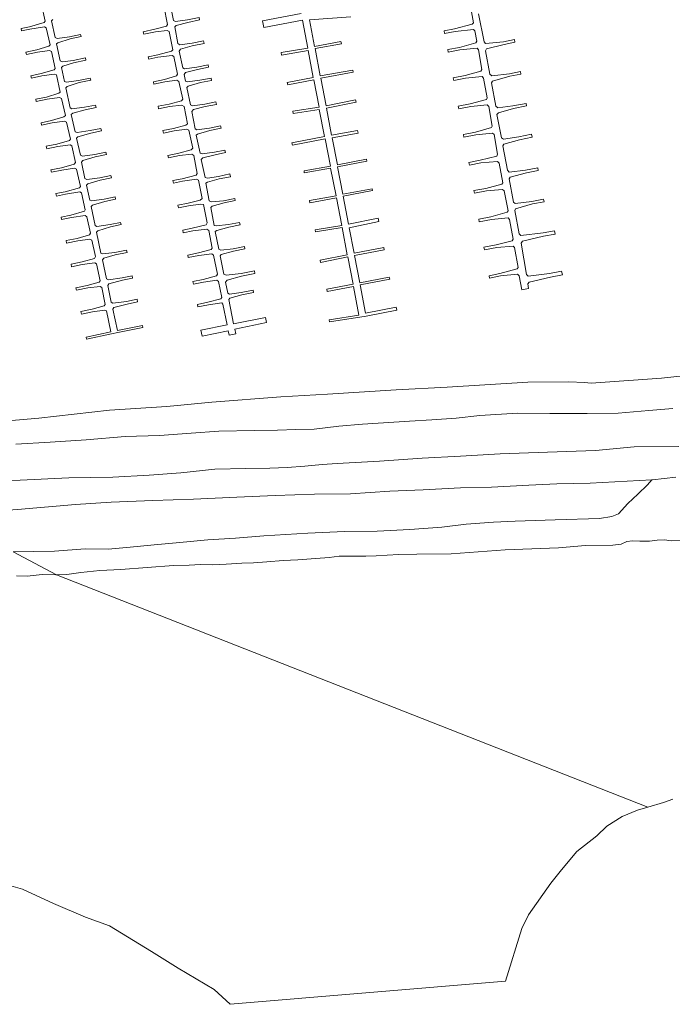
# Model space of a CAD drawing. Extents: x 184422 to 186971, y 345860 to 349088.
# Tile 6 of 59: x 185150 to 185345, y 346481 to 346776. Entities that reach past the tile are written whole.
import ezdxf

# ---------------------------------------------------------------- set-up
doc = ezdxf.new("R2010")
doc.units = 0
for name, color, linetype, lineweight in [('B-WE-GR-GRAS-GV', 60, 'Continuous', 13), ('B-WE-GR-HOUTWAL-GV', 40, 'Continuous', 13), ('B-WE-GR-STRUIK-GV', 90, 'Continuous', 13), ('B-WE-GW-TALUD_KRUIN-G', 90, 'Continuous', 18), ('B-WE-KW-KUNSTWERK_STEIGER-GV', 170, 'Continuous', 18), ('B-WE-OG-WATER-GV', 130, 'Continuous', 18), ('B-WE-VH-VERHARDING_OPEN-GV', 252, 'Continuous', 18)]:
    doc.layers.add(name, color=color, linetype=linetype, lineweight=lineweight)

msp = doc.modelspace()

# ---------------------------------------------------------------- linework, layer by layer
at = {"layer": 'B-WE-GR-GRAS-GV', "flags": 128}
for points in [[(185347.333, 346648.153), (185333.919, 346648.007), (185322.308, 346646.974), (185307.947, 346646.486), (185293.775, 346645.991), (185281.876, 346645.23), (185270.398, 346644.648), (185257.573, 346643.795), (185244.911, 346643.032), (185240.411, 346642.788), (185235.221, 346642.299), (185229.907, 346641.87), (185224.703, 346641.651), (185217.582, 346641.597), (185208.276, 346641.36), (185198.129, 346640.279), (185188.621, 346639.516), (185177.688, 346639.003), (185164.523, 346638.727), (185149.973, 346638.062), (185137.596, 346637.597)], [(185147.795, 346616.626), (185160.185, 346616.829), (185169.378, 346617.47), (185176.33, 346617.422), (185182.941, 346617.955), (185190.073, 346618.693), (185196.655, 346619.307), (185206.14, 346620.152), (185214.439, 346620.74), (185222.936, 346621.412), (185236.175, 346622.172), (185247.126, 346622.703), (185256.899, 346622.836), (185266.679, 346623.256), (185276.295, 346623.952), (185283.58, 346624.848), (185291.725, 346625.518), (185298.223, 346625.752), (185310.206, 346626.173), (185323.494, 346626.626), (185327.202, 346627.181), (185329.197, 346628.027), (185332.005, 346631.035), (185335.032, 346633.911), (185337.967, 346636.701), (185339.209, 346638.155), (185320.771, 346637.144), (185310.714, 346636.931), (185302.391, 346636.552), (185291.172, 346636.007), (185281.927, 346635.785), (185270.653, 346635.188), (185260.74, 346634.735), (185248.952, 346633.964), (185238.15, 346633.831), (185226.321, 346633.513), (185214.89, 346632.996), (185201.84, 346632.395), (185189.728, 346631.976), (185177.236, 346631.48), (185166.537, 346630.744), (185149.167, 346629.273)], [(185149.167, 346629.273), (185166.537, 346630.744), (185177.236, 346631.48), (185189.728, 346631.976), (185201.84, 346632.395), (185214.89, 346632.996), (185226.321, 346633.513), (185238.15, 346633.831), (185248.952, 346633.964), (185260.74, 346634.735), (185270.653, 346635.188), (185281.927, 346635.785), (185291.172, 346636.007), (185302.391, 346636.552), (185310.714, 346636.931), (185320.771, 346637.144), (185339.209, 346638.155), (185339.37, 346638.124), (185346.414, 346638.981)]]:
    msp.add_lwpolyline(points, dxfattribs=at)
at = {"layer": 'B-WE-GR-HOUTWAL-GV', "flags": 128}
for points in [[(185345.527, 346659.473), (185338.294, 346658.947), (185329.128, 346658.145), (185319.86, 346658.01), (185308.679, 346658.064), (185298.943, 346658.13), (185287.675, 346657.469), (185280.57, 346656.616), (185273.337, 346656.084), (185266.628, 346655.684), (185252.486, 346654.79), (185245.412, 346654.258), (185238.084, 346653.325), (185232.506, 346653.258), (185227.025, 346653.052), (185220.144, 346652.93), (185209.472, 346652.782), (185201.164, 346652.137), (185191.71, 346651.466), (185181.432, 346651.138), (185169.683, 346650.132), (185158.897, 346649.461), (185148.613, 346648.88)], [(185137.596, 346637.597), (185149.973, 346638.062), (185164.523, 346638.727), (185177.688, 346639.003), (185188.621, 346639.516), (185198.129, 346640.279), (185208.276, 346641.36), (185217.582, 346641.597), (185224.703, 346641.651), (185229.907, 346641.87), (185235.221, 346642.299), (185240.411, 346642.788), (185244.911, 346643.032), (185257.573, 346643.795), (185270.398, 346644.648), (185281.876, 346645.23), (185293.775, 346645.991), (185307.947, 346646.486), (185322.308, 346646.974), (185333.919, 346648.007), (185347.333, 346648.153)]]:
    msp.add_lwpolyline(points, dxfattribs=at)
at = {"layer": 'B-WE-GR-STRUIK-GV', "flags": 128}
for points in [[(185352.272, 346669.694), (185342.112, 346668.586), (185321.047, 346667.091), (185319.002, 346667.349), (185314.34, 346667.539), (185302.052, 346667.361), (185277.916, 346665.938), (185262.62, 346665.06), (185242.027, 346663.857), (185228, 346663.045), (185207.399, 346661.434), (185193.863, 346660.107), (185176.703, 346659.013), (185155.491, 346656.656), (185136.767, 346655.062)], [(185148.613, 346648.88), (185158.897, 346649.461), (185169.683, 346650.132), (185181.432, 346651.138), (185191.71, 346651.466), (185201.164, 346652.137), (185209.472, 346652.782), (185220.144, 346652.93), (185227.025, 346653.052), (185232.506, 346653.258), (185238.084, 346653.325), (185245.412, 346654.258), (185252.486, 346654.79), (185266.628, 346655.684), (185273.337, 346656.084), (185280.57, 346656.616), (185287.675, 346657.469), (185298.943, 346658.13), (185308.679, 346658.064), (185319.86, 346658.01), (185329.128, 346658.145), (185338.294, 346658.947), (185345.527, 346659.473)]]:
    msp.add_lwpolyline(points, dxfattribs=at)
at = {"layer": 'B-WE-GW-TALUD_KRUIN-G', "flags": 128}
for points in [[(185104.094, 346635.154), (185118.251, 346636.183), (185128.729, 346636.982), (185137.596, 346637.597), (185149.973, 346638.062), (185164.523, 346638.727), (185177.688, 346639.003), (185188.621, 346639.516), (185198.129, 346640.279), (185208.276, 346641.36), (185217.582, 346641.597), (185224.703, 346641.651), (185229.907, 346641.87), (185235.221, 346642.299), (185240.411, 346642.788), (185244.911, 346643.032), (185257.573, 346643.795), (185270.398, 346644.648), (185281.876, 346645.23), (185293.775, 346645.991), (185307.947, 346646.486), (185322.308, 346646.974), (185333.919, 346648.007), (185347.333, 346648.153)], [(185339.209, 346638.155), (185320.771, 346637.144), (185310.714, 346636.931), (185302.391, 346636.552), (185291.172, 346636.007), (185281.927, 346635.785), (185270.653, 346635.188), (185260.74, 346634.735), (185248.952, 346633.964), (185238.15, 346633.831), (185226.321, 346633.513), (185214.89, 346632.996), (185201.84, 346632.395), (185189.728, 346631.976), (185177.236, 346631.48), (185166.537, 346630.744), (185149.167, 346629.273), (185126.082, 346627.534)], [(185346.414, 346638.981), (185339.37, 346638.124), (185339.209, 346638.155)]]:
    msp.add_lwpolyline(points, dxfattribs=at)
at = {"layer": 'B-WE-KW-KUNSTWERK_STEIGER-GV', "flags": 128}
for points in [[(185156.312, 346780.51), (185157.44, 346775.515), (185157.136, 346775.079), (185152.717, 346773.813), (185150.201, 346773.293), (185150.341, 346772.613), (185152.877, 346773.137), (185157.247, 346773.84), (185157.762, 346773.531), (185158.931, 346768.422), (185158.502, 346767.978), (185154.973, 346766.916), (185151.676, 346766.235), (185151.82, 346765.54), (185155.111, 346766.219), (185158.699, 346766.742), (185159.276, 346766.456), (185160.417, 346761.344), (185160.075, 346760.95), (185156.24, 346759.804), (185153.164, 346759.168), (185153.312, 346758.449), (185156.46, 346759.099), (185160.16, 346759.668), (185160.785, 346759.385), (185161.958, 346754.259), (185161.556, 346753.895), (185157.829, 346752.777), (185154.628, 346752.116), (185154.763, 346751.458), (185157.98, 346752.123), (185161.713, 346752.658), (185162.347, 346752.385), (185163.475, 346747.216), (185163.04, 346746.807), (185159.361, 346745.724), (185156.179, 346745.067), (185156.328, 346744.346), (185159.533, 346745.008), (185163.202, 346745.561), (185163.801, 346745.286), (185164.97, 346740.205), (185164.684, 346739.8), (185160.941, 346738.689), (185157.736, 346738.027), (185157.887, 346737.294), (185161.177, 346737.973), (185164.907, 346738.419), (185165.384, 346738.174), (185166.519, 346733.13), (185166.141, 346732.703), (185162.322, 346731.612), (185159.15, 346730.957), (185159.299, 346730.237), (185162.468, 346730.891), (185166.214, 346731.466), (185166.782, 346731.148), (185167.97, 346726.013), (185167.709, 346725.635), (185163.445, 346724.431), (185160.653, 346723.854), (185160.806, 346723.113), (185163.56, 346723.682), (185167.806, 346724.364), (185168.36, 346724.087), (185169.447, 346719.024), (185169.17, 346718.585), (185165.114, 346717.424), (185162.2, 346716.822), (185162.354, 346716.079), (185165.3, 346716.688), (185169.445, 346717.263), (185169.94, 346716.888), (185171.022, 346712.045), (185170.664, 346711.557), (185166.974, 346710.467), (185163.708, 346709.793), (185163.866, 346709.024), (185167.177, 346709.708), (185170.818, 346710.241), (185171.407, 346709.881), (185172.515, 346704.994), (185172.196, 346704.456), (185168.482, 346703.401), (185165.176, 346702.718), (185165.338, 346701.933), (185168.548, 346702.596), (185172.3, 346703.156), (185172.836, 346702.834), (185173.934, 346697.794), (185173.607, 346697.379), (185170.051, 346696.38), (185166.653, 346695.678), (185166.813, 346694.906), (185170.232, 346695.612), (185173.908, 346696.091), (185174.374, 346695.767), (185175.407, 346690.685), (185175.153, 346690.279), (185171.511, 346689.234), (185168.132, 346688.536), (185168.289, 346687.775), (185171.615, 346688.462), (185175.169, 346688.988), (185175.789, 346688.734), (185177.066, 346682.448), (185169.686, 346680.924), (185169.814, 346680.308), (185177.307, 346681.855), (185179.161, 346682.322), (185186.736, 346683.776), (185186.623, 346684.367), (185179.099, 346682.922), (185177.702, 346689.25), (185178.041, 346689.753), (185181.954, 346690.777), (185185.11, 346691.435), (185184.947, 346692.214), (185181.79, 346691.556), (185177.732, 346691.018), (185177.236, 346691.376), (185176.19, 346696.325), (185176.489, 346696.797), (185180.623, 346697.958), (185183.587, 346698.576), (185183.45, 346699.232), (185180.522, 346698.621), (185176.377, 346698.078), (185175.818, 346698.374), (185174.602, 346704.068), (185174.979, 346704.5), (185178.424, 346705.482), (185181.998, 346706.227), (185181.848, 346706.944), (185178.286, 346706.201), (185174.713, 346705.83), (185174.088, 346706.061), (185172.776, 346712.339), (185173.159, 346712.763), (185176.962, 346713.906), (185180.18, 346714.577), (185180.044, 346715.228), (185176.867, 346714.565), (185172.953, 346714.031), (185172.423, 346714.278), (185171.235, 346720.02), (185171.587, 346720.434), (185175.349, 346721.531), (185178.518, 346722.192), (185178.372, 346722.894), (185175.132, 346722.218), (185171.326, 346721.712), (185170.798, 346721.946), (185169.834, 346726.42), (185170.177, 346726.78), (185173.943, 346727.911), (185177.266, 346728.604), (185177.131, 346729.251), (185173.825, 346728.562), (185169.951, 346728.056), (185169.341, 346728.346), (185168.264, 346733.314), (185168.738, 346733.768), (185172.433, 346734.891), (185175.8, 346735.593), (185175.655, 346736.286), (185172.264, 346735.579), (185168.612, 346735.076), (185167.984, 346735.346), (185166.841, 346740.483), (185167.17, 346740.848), (185171.067, 346741.98), (185174.259, 346742.645), (185174.105, 346743.384), (185170.875, 346742.71), (185167.036, 346742.164), (185166.45, 346742.391), (185165.263, 346747.552), (185165.685, 346747.959), (185169.397, 346748.985), (185172.666, 346749.666), (185172.516, 346750.383), (185169.253, 346749.702), (185165.427, 346749.244), (185164.89, 346749.551), (185163.6, 346755.509), (185164.049, 346755.933), (185167.617, 346757.079), (185171.07, 346757.8), (185170.931, 346758.465), (185167.446, 346757.738), (185163.804, 346757.199), (185163.236, 346757.466), (185162.283, 346761.624), (185162.712, 346762.035), (185165.958, 346763.06), (185169.622, 346763.824), (185169.479, 346764.508), (185165.846, 346763.751), (185162.636, 346763.292), (185161.943, 346763.591), (185160.825, 346768.701), (185161.251, 346769.019), (185164.922, 346770.177), (185168.197, 346770.86), (185168.06, 346771.513), (185164.755, 346770.824), (185161.032, 346770.309), (185160.384, 346770.645), (185159.369, 346775.558), (185159.758, 346776.004)], [(185192.983, 346780.051), (185194.107, 346774.48), (185193.772, 346773.971), (185190.266, 346773.049), (185186.792, 346772.334), (185186.951, 346771.563), (185190.456, 346772.285), (185193.986, 346772.746), (185194.602, 346772.383), (185195.695, 346766.957), (185195.299, 346766.537), (185191.139, 346765.437), (185188.309, 346764.854), (185188.458, 346764.127), (185191.221, 346764.696), (185195.479, 346765.245), (185196.007, 346764.951), (185197.129, 346759.577), (185196.765, 346759.085), (185193.198, 346758.057), (185189.848, 346757.367), (185189.998, 346756.639), (185193.248, 346757.308), (185196.895, 346757.839), (185197.496, 346757.45), (185198.65, 346752.128), (185198.31, 346751.647), (185194.555, 346750.683), (185191.247, 346750.002), (185191.406, 346749.234), (185194.714, 346749.916), (185198.429, 346750.297), (185199.03, 346749.965), (185200.04, 346744.8), (185199.583, 346744.36), (185195.906, 346743.368), (185192.719, 346742.711), (185192.87, 346741.978), (185196.126, 346742.649), (185199.829, 346743.195), (185200.449, 346742.869), (185201.651, 346737.509), (185201.218, 346736.949), (185197.454, 346735.963), (185194.207, 346735.294), (185194.359, 346734.552), (185197.686, 346735.238), (185201.349, 346735.628), (185201.978, 346735.251), (185202.995, 346729.834), (185202.664, 346729.364), (185198.446, 346728.309), (185195.692, 346727.742), (185195.839, 346727.031), (185198.604, 346727.601), (185202.799, 346728.19), (185203.337, 346727.863), (185204.497, 346722.388), (185203.861, 346721.921), (185200.316, 346721.019), (185197.17, 346720.371), (185197.333, 346719.581), (185200.41, 346720.215), (185203.999, 346720.734), (185204.833, 346720.56), (185206.003, 346715.064), (185205.708, 346714.529), (185201.512, 346713.477), (185198.664, 346712.89), (185198.82, 346712.135), (185201.715, 346712.732), (185205.84, 346713.231), (185206.438, 346712.785), (185207.484, 346707.498), (185207.139, 346707.108), (185203.378, 346706.118), (185200.159, 346705.455), (185200.318, 346704.685), (185203.436, 346705.328), (185207.336, 346705.792), (185207.886, 346705.398), (185209.037, 346699.75), (185208.75, 346699.207), (185204.757, 346698.16), (185201.675, 346697.525), (185201.835, 346696.749), (185204.901, 346697.38), (185208.906, 346697.902), (185209.393, 346697.543), (185210.374, 346692.719), (185210.043, 346692.351), (185206.17, 346691.318), (185203.051, 346690.675), (185203.202, 346689.941), (185206.329, 346690.585), (185210.329, 346691.125), (185210.71, 346690.746), (185211.983, 346684.567), (185204.093, 346682.941), (185204.459, 346681.167), (185212.307, 346682.784), (185212.578, 346681.469), (185214.578, 346681.882), (185214.292, 346683.272), (185223.751, 346685.22), (185223.434, 346686.757), (185213.879, 346684.919), (185212.429, 346692.109), (185212.804, 346692.522), (185216.339, 346693.532), (185219.864, 346694.258), (185219.715, 346694.979), (185216.159, 346694.246), (185212.689, 346693.777), (185212.131, 346694.054), (185211.428, 346697.375), (185211.926, 346697.899), (185216.248, 346699.151), (185220.269, 346699.979), (185220.112, 346700.743), (185216.136, 346699.924), (185211.691, 346699.443), (185210.978, 346699.742), (185209.87, 346705.211), (185210.208, 346705.632), (185213.883, 346706.64), (185217.295, 346707.343), (185217.149, 346708.048), (185213.738, 346707.345), (185210.028, 346706.918), (185209.511, 346707.188), (185208.403, 346712.54), (185208.878, 346712.81), (185212.479, 346713.787), (185215.815, 346714.474), (185215.653, 346715.26), (185212.34, 346714.577), (185208.627, 346714.204), (185208.09, 346714.337), (185207.069, 346719.714), (185207.497, 346720.112), (185211.055, 346721.125), (185214.372, 346721.808), (185214.243, 346722.433), (185210.875, 346721.739), (185207.237, 346721.376), (185206.547, 346721.724), (185205.608, 346726.958), (185206.096, 346727.303), (185209.586, 346728.246), (185212.913, 346728.931), (185212.74, 346729.771), (185209.395, 346729.01), (185206.044, 346728.51), (185205.328, 346728.688), (185204.176, 346734.1), (185204.656, 346734.523), (185208.326, 346735.496), (185211.436, 346736.137), (185211.276, 346736.915), (185208.184, 346736.278), (185204.492, 346735.744), (185203.824, 346736.002), (185202.694, 346741.375), (185203.067, 346741.707), (185206.756, 346742.732), (185210.151, 346743.431), (185210.005, 346744.142), (185206.624, 346743.445), (185202.913, 346742.972), (185202.372, 346743.288), (185201.332, 346748.488), (185201.877, 346749.01), (185205.418, 346749.901), (185208.735, 346750.584), (185208.579, 346751.341), (185205.229, 346750.651), (185201.57, 346750.145), (185200.959, 346750.415), (185199.909, 346755.607), (185200.317, 346756.043), (185203.97, 346757.092), (185207.271, 346757.773), (185207.127, 346758.47), (185203.785, 346757.781), (185200.066, 346757.282), (185199.447, 346757.509), (185199.065, 346759.53), (185199.457, 346760.101), (185203.067, 346761.057), (185206.404, 346761.744), (185206.261, 346762.442), (185202.855, 346761.74), (185199.197, 346761.207), (185198.656, 346761.514), (185197.613, 346766.52), (185197.994, 346767.095), (185201.435, 346768.068), (185205.055, 346768.814), (185204.894, 346769.597), (185201.463, 346768.891), (185197.818, 346768.431), (185197.212, 346768.768), (185196.275, 346773.764), (185196.701, 346774.156), (185200.172, 346775.127), (185203.694, 346775.852), (185203.54, 346776.598), (185200.038, 346775.876), (185196.503, 346775.404), (185195.897, 346775.691), (185194.873, 346780.563)], [(185285.013, 346779.335), (185285.732, 346775.041), (185285.407, 346774.564), (185280.107, 346773.192), (185276.986, 346772.582), (185277.135, 346771.823), (185280.29, 346772.439), (185285.801, 346772.993), (185286.194, 346772.633), (185286.747, 346769.466), (185286.505, 346768.987), (185281.536, 346767.642), (185278.048, 346766.961), (185278.192, 346766.224), (185281.655, 346766.901), (185286.832, 346767.367), (185287.252, 346766.874), (185288.322, 346761.013), (185288.018, 346760.507), (185283.259, 346759.243), (185279.686, 346758.545), (185279.844, 346757.739), (185283.373, 346758.429), (185288.377, 346758.882), (185288.777, 346758.404), (185289.841, 346752.52), (185289.64, 346752.071), (185284.788, 346750.72), (185281.219, 346750.023), (185281.378, 346749.208), (185284.955, 346749.906), (185289.903, 346750.413), (185290.355, 346749.947), (185291.416, 346744.102), (185291.215, 346743.608), (185286.373, 346742.277), (185282.758, 346741.571), (185282.907, 346740.807), (185286.434, 346741.495), (185291.455, 346741.978), (185291.944, 346741.543), (185292.97, 346735.631), (185292.748, 346735.112), (185287.812, 346733.859), (185284.397, 346733.192), (185284.558, 346732.366), (185288.004, 346733.039), (185292.989, 346733.494), (185293.498, 346732.991), (185294.542, 346727.109), (185294.264, 346726.65), (185289.431, 346725.438), (185285.887, 346724.745), (185286.039, 346723.966), (185289.645, 346724.671), (185294.49, 346725.084), (185294.987, 346724.676), (185296.136, 346718.67), (185295.845, 346718.284), (185290.955, 346716.889), (185287.375, 346716.19), (185287.525, 346715.42), (185291.132, 346716.125), (185296.162, 346716.599), (185296.555, 346716.153), (185297.634, 346710.2), (185297.334, 346709.741), (185292.55, 346708.51), (185288.9, 346707.797), (185289.059, 346706.983), (185292.74, 346707.702), (185297.659, 346708.094), (185298.091, 346707.708), (185299.138, 346701.731), (185298.912, 346701.366), (185293.679, 346699.903), (185290.464, 346699.276), (185290.6, 346698.58), (185293.876, 346699.22), (185298.935, 346699.764), (185299.439, 346699.199), (185300.24, 346695.095), (185302.293, 346695.495), (185302.09, 346696.816), (185302.459, 346697.383), (185308.842, 346698.816), (185312.407, 346699.513), (185312.19, 346700.623), (185308.602, 346699.922), (185302.145, 346699.137), (185301.614, 346699.621), (185300.034, 346709.016), (185300.446, 346709.601), (185306.789, 346711.09), (185310.238, 346711.764), (185310.043, 346712.764), (185306.628, 346712.096), (185299.947, 346711.346), (185299.479, 346711.768), (185298.183, 346718.781), (185298.348, 346719.299), (185303.484, 346720.763), (185306.921, 346721.435), (185306.777, 346722.173), (185303.306, 346721.495), (185298.3, 346720.869), (185297.728, 346721.339), (185296.42, 346728.301), (185296.77, 346728.826), (185301.622, 346730.09), (185305.169, 346730.783), (185305.019, 346731.548), (185301.39, 346730.839), (185296.474, 346730.305), (185295.985, 346730.841), (185294.561, 346738.154), (185294.9, 346738.672), (185299.582, 346739.99), (185303.38, 346740.731), (185303.203, 346741.635), (185299.387, 346740.889), (185294.728, 346740.207), (185294.18, 346740.56), (185292.819, 346747.503), (185293.25, 346748.056), (185297.738, 346749.329), (185301.684, 346750.1), (185301.531, 346750.886), (185297.595, 346750.117), (185293.035, 346749.59), (185292.439, 346749.997), (185291.146, 346756.999), (185291.431, 346757.54), (185296.694, 346758.986), (185299.986, 346759.629), (185299.835, 346760.403), (185296.522, 346759.756), (185291.284, 346759.117), (185290.671, 346759.66), (185289.335, 346766.599), (185289.687, 346767.197), (185294.989, 346768.533), (185298.188, 346769.158), (185298.029, 346769.974), (185294.791, 346769.341), (185289.425, 346768.785), (185288.962, 346769.281), (185287.308, 346777.689)], [(185234.15, 346777.801), (185222.579, 346775.602), (185222.989, 346773.596), (185234.532, 346775.759), (185236.111, 346767.443), (185228.112, 346766.075), (185228.242, 346765.317), (185236.21, 346766.679), (185237.77, 346758.673), (185229.962, 346757.171), (185230.1, 346756.458), (185237.907, 346757.96), (185239.514, 346749.785), (185231.646, 346748.496), (185231.76, 346747.8), (185239.582, 346749.081), (185241.165, 346740.966), (185231.377, 346739.059), (185231.512, 346738.365), (185241.308, 346740.273), (185242.898, 346732.055), (185234.988, 346730.631), (185235.087, 346730.079), (185242.977, 346731.5), (185244.58, 346723.216), (185236.597, 346721.791), (185236.715, 346721.129), (185244.685, 346722.552), (185246.276, 346714.29), (185238.375, 346712.981), (185238.473, 346712.391), (185246.401, 346713.704), (185247.963, 346705.578), (185239.838, 346703.937), (185239.976, 346703.254), (185248.106, 346704.896), (185249.718, 346696.727), (185241.803, 346695.241), (185241.937, 346694.527), (185249.819, 346696.006), (185251.456, 346687.45), (185242.532, 346686.032), (185242.624, 346685.454), (185253.58, 346687.195), (185262.756, 346688.918), (185262.625, 346689.893), (185253.421, 346688.037), (185251.811, 346696.558), (185260.663, 346698.233), (185260.548, 346698.841), (185251.683, 346697.164), (185250.111, 346705.347), (185259.014, 346707.054), (185258.892, 346707.689), (185250.028, 346705.99), (185248.539, 346713.647), (185257.387, 346715.503), (185257.174, 346716.521), (185248.341, 346714.667), (185246.707, 346723.071), (185255.53, 346724.756), (185255.419, 346725.336), (185246.612, 346723.654), (185244.99, 346731.91), (185253.81, 346733.597), (185253.697, 346734.189), (185244.978, 346732.522), (185243.387, 346740.593), (185251.194, 346742.004), (185251.06, 346742.746), (185243.239, 346741.332), (185241.698, 346749.447), (185250.583, 346751.219), (185250.443, 346751.922), (185241.582, 346750.154), (185239.984, 346758.463), (185249.763, 346760.229), (185249.65, 346760.854), (185239.832, 346759.081), (185238.311, 346767.3), (185246.176, 346768.744), (185246.06, 346769.371), (185238.154, 346767.919), (185236.594, 346775.888), (185248.991, 346776.8)]]:
    msp.add_lwpolyline(points, dxfattribs=at)
at = {"layer": 'B-WE-OG-WATER-GV', "flags": 128}
for points in [[(185136.767, 346655.062), (185155.491, 346656.656), (185176.703, 346659.013), (185193.863, 346660.107), (185207.399, 346661.434), (185228, 346663.045), (185242.027, 346663.857), (185262.62, 346665.06), (185277.916, 346665.938), (185302.052, 346667.361), (185314.34, 346667.539), (185319.002, 346667.349), (185321.047, 346667.091), (185342.112, 346668.586), (185352.272, 346669.694)], [(185348.748, 346619.973), (185344.983, 346619.862), (185342.982, 346620.153), (185340.851, 346620.122), (185338.546, 346619.847), (185335.642, 346619.81), (185333.433, 346619.9), (185331.735, 346619.686), (185329.997, 346618.886), (185327.515, 346618.643), (185319.323, 346618.525), (185311.214, 346617.789), (185295.242, 346617.158), (185279.076, 346616.017), (185268.797, 346615.902), (185263.431, 346615.831), (185259.867, 346615.567), (185256.644, 346615.438), (185253.554, 346615.3), (185248.353, 346615.341), (185245.493, 346615.337), (185242.516, 346614.868), (185233.169, 346614.243), (185228.754, 346613.982), (185223.899, 346613.606), (185219.828, 346613.315), (185216.373, 346613.163), (185211.672, 346612.877), (185207.444, 346612.717), (185203.987, 346612.84), (185200.577, 346612.611), (185195.918, 346612.469), (185180.072, 346611.365), (185173.825, 346611.065), (185168.078, 346610.439), (185163.965, 346609.838), (185160.779, 346609.768), (185338.035, 346540.172), (185342.741, 346541.523), (185345.547, 346542.597)], [(185142.858, 346517.792), (185150.588, 346515.613), (185159.885, 346511.268), (185169.487, 346507.245), (185176.665, 346504.63), (185189.253, 346496.922), (185197.279, 346491.936), (185208.088, 346485.597), (185212.817, 346481.131), (185295.36, 346488.037), (185300.285, 346503.794), (185302.29, 346507.953), (185308.973, 346517.41), (185312.128, 346521.392), (185316.793, 346526.889), (185322.714, 346531.525), (185325.779, 346534.424), (185330.302, 346537.324), (185334.878, 346539.265), (185338.035, 346540.172), (185160.779, 346609.768), (185160.576, 346609.763), (185156.556, 346609.804), (185152.022, 346609.354), (185148.808, 346609.414)]]:
    msp.add_lwpolyline(points, dxfattribs=at)
at = {"layer": 'B-WE-VH-VERHARDING_OPEN-GV', "flags": 128}
for points in [[(185346.414, 346638.981), (185339.37, 346638.124), (185339.209, 346638.155), (185337.967, 346636.701), (185335.032, 346633.911), (185332.005, 346631.035), (185329.197, 346628.027), (185327.202, 346627.181), (185323.494, 346626.626), (185310.206, 346626.173), (185298.223, 346625.752), (185291.725, 346625.518), (185283.58, 346624.848), (185276.295, 346623.952), (185266.679, 346623.256), (185256.899, 346622.836), (185247.126, 346622.703), (185236.175, 346622.172), (185222.936, 346621.412), (185214.439, 346620.74), (185206.14, 346620.152), (185196.655, 346619.307), (185190.073, 346618.693), (185182.941, 346617.955), (185176.33, 346617.422), (185169.378, 346617.47), (185160.185, 346616.829), (185147.795, 346616.626), (185160.779, 346609.768), (185163.965, 346609.838), (185168.078, 346610.439), (185173.825, 346611.065), (185180.072, 346611.365), (185195.918, 346612.469), (185200.577, 346612.611), (185203.987, 346612.84), (185207.444, 346612.717), (185211.672, 346612.877), (185216.373, 346613.163), (185219.828, 346613.315), (185223.899, 346613.606), (185228.754, 346613.982), (185233.169, 346614.243), (185242.516, 346614.868), (185245.493, 346615.337), (185248.353, 346615.341), (185253.554, 346615.3), (185256.644, 346615.438), (185259.867, 346615.567), (185263.431, 346615.831), (185268.797, 346615.902), (185279.076, 346616.017), (185295.242, 346617.158), (185311.214, 346617.789), (185319.323, 346618.525), (185327.515, 346618.643), (185329.997, 346618.886), (185331.735, 346619.686), (185333.433, 346619.9), (185335.642, 346619.81), (185338.546, 346619.847), (185340.851, 346620.122), (185342.982, 346620.153), (185344.983, 346619.862), (185348.748, 346619.973)], [(185148.808, 346609.414), (185152.022, 346609.354), (185156.556, 346609.804), (185160.576, 346609.763), (185160.779, 346609.768), (185147.795, 346616.626)]]:
    msp.add_lwpolyline(points, dxfattribs=at)

doc.saveas('drawing.dxf')
